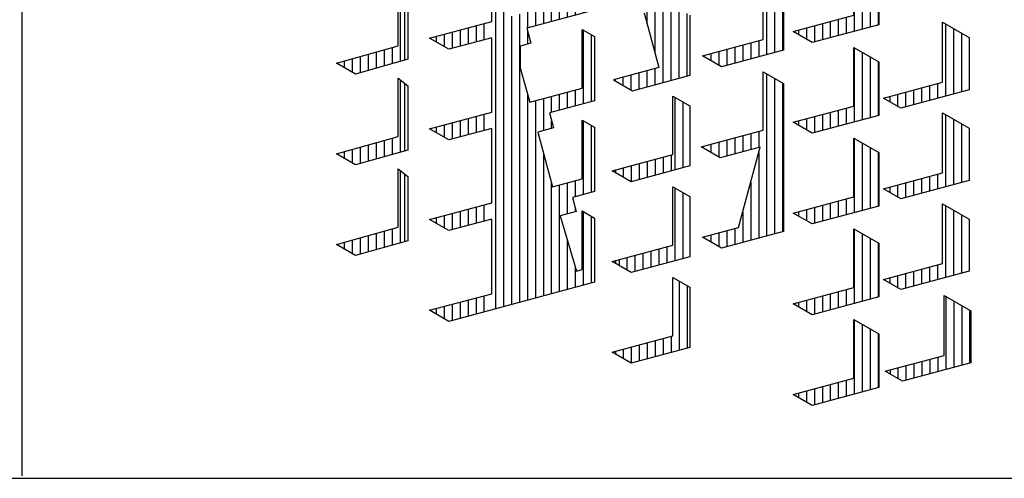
# Model space of a CAD drawing. Extents: x -257677 to 221252, y -185516 to 120782.
# Tile 78 of 171: x 43342 to 44130, y -132411 to -132043. Entities that reach past the tile are written whole.
import ezdxf

# ---------------------------------------------------------------- set-up
doc = ezdxf.new("R2010")
doc.units = 0
doc.header["$LTSCALE"] = 50
doc.layers.get('0').update_dxf_attribs({"linetype": 'CONTINUOUS'})
doc.layers.add('KADER', color=7, linetype='CONTINUOUS')

# ---------------------------------------------------------------- blocks, each defined once
blk = doc.blocks.new('KADERA0')
at = {"layer": 'KADER', "color": 4}
blk.add_line((25, 10), (1179, 10), dxfattribs=at)
blk = doc.blocks.new('BL40', base_point=(518.216, 78.448))
at = {"color": 7, "linetype": 'Continuous'}
for p, q in [((746.539, 264.121), (746.539, 267.213)), ((746.71, 267.073), (746.71, 264.169)), ((745.52, 263.832), (745.52, 264.528)), ((745.86, 263.929), (745.86, 264.623)), ((746.2, 264.025), (746.2, 264.719)), ((744.16, 263.842), (744.16, 264.146)), ((744.5, 263.645), (744.5, 264.242)), ((744.84, 263.64), (744.84, 264.337)), ((745.18, 263.736), (745.18, 264.433)), ((743.82, 264.038), (743.82, 264.051))]:
    blk.add_line(p, q, dxfattribs=at)
blk = doc.blocks.new('BL38', base_point=(518.216, 78.448))
at = {"color": 7, "linetype": 'Continuous'}
for p, q in [((746.539, 256.37), (746.539, 259.462)), ((746.71, 259.322), (746.71, 256.418)), ((746.2, 256.274), (746.2, 256.968)), ((744.5, 255.895), (744.5, 256.491)), ((744.84, 255.889), (744.84, 256.586)), ((745.18, 255.985), (745.18, 256.682)), ((745.52, 256.082), (745.52, 256.777)), ((745.86, 256.178), (745.86, 256.872)), ((743.82, 256.287), (743.82, 256.3)), ((744.16, 256.091), (744.16, 256.396))]:
    blk.add_line(p, q, dxfattribs=at)
blk = doc.blocks.new('BL31', base_point=(518.216, 78.448))
at = {"color": 7, "linetype": 'Continuous'}
for p, q in [((765.919, 268.581), (765.919, 265.41)), ((766.26, 268.385), (766.26, 265.501)), ((766.6, 268.189), (766.6, 265.592)), ((766.94, 267.993), (766.94, 265.683)), ((764.9, 265.824), (764.9, 265.136)), ((765.24, 265.915), (765.24, 265.227)), ((765.58, 266.006), (765.58, 265.318)), ((763.539, 265.459), (763.539, 265.261)), ((763.88, 265.55), (763.88, 265.065)), ((764.22, 265.642), (764.22, 264.954)), ((764.56, 265.733), (764.56, 265.045))]:
    blk.add_line(p, q, dxfattribs=at)
blk = doc.blocks.new('BL30', base_point=(518.216, 78.448))
at = {"color": 7, "linetype": 'Continuous'}
for p, q in [((765.919, 264.706), (765.919, 261.535)), ((766.26, 264.51), (766.26, 261.626)), ((766.6, 264.314), (766.6, 261.717)), ((766.94, 264.118), (766.94, 261.808)), ((765.24, 262.04), (765.24, 261.352)), ((765.58, 262.131), (765.58, 261.443)), ((763.539, 261.584), (763.539, 261.386)), ((763.88, 261.675), (763.88, 261.19)), ((764.22, 261.767), (764.22, 261.079)), ((764.56, 261.858), (764.56, 261.17)), ((764.9, 261.949), (764.9, 261.261))]:
    blk.add_line(p, q, dxfattribs=at)
blk = doc.blocks.new('BL29', base_point=(518.216, 78.448))
at = {"color": 7, "linetype": 'Continuous'}
for p, q in [((765.919, 260.831), (765.919, 257.659)), ((766.26, 260.635), (766.26, 257.75)), ((766.6, 260.439), (766.6, 257.841)), ((766.94, 260.242), (766.94, 257.932)), ((765.58, 258.256), (765.58, 257.568)), ((763.88, 257.8), (763.88, 257.314)), ((764.22, 257.891), (764.22, 257.203)), ((764.56, 257.982), (764.56, 257.295)), ((764.9, 258.073), (764.9, 257.386)), ((765.24, 258.164), (765.24, 257.477)), ((763.539, 257.709), (763.539, 257.511))]:
    blk.add_line(p, q, dxfattribs=at)
blk = doc.blocks.new('BL28', base_point=(518.216, 78.448))
at = {"color": 7, "linetype": 'Continuous'}
for p, q in [((765.919, 256.956), (765.919, 253.784)), ((766.26, 256.76), (766.26, 253.875)), ((766.6, 256.564), (766.6, 253.966)), ((766.94, 256.368), (766.94, 254.057)), ((764.22, 254.016), (764.22, 253.328)), ((764.56, 254.107), (764.56, 253.419)), ((764.9, 254.198), (764.9, 253.511)), ((765.24, 254.289), (765.24, 253.602)), ((765.58, 254.38), (765.58, 253.693)), ((763.539, 253.834), (763.539, 253.636)), ((763.88, 253.925), (763.88, 253.439))]:
    blk.add_line(p, q, dxfattribs=at)
blk = doc.blocks.new('BL27', base_point=(518.216, 78.448))
at = {"color": 7, "linetype": 'Continuous'}
for p, q in [((765.919, 253.081), (765.919, 249.909)), ((766.26, 252.885), (766.26, 250)), ((766.6, 252.689), (766.6, 250.091)), ((766.94, 252.493), (766.94, 250.182)), ((764.56, 250.232), (764.56, 249.544)), ((764.9, 250.323), (764.9, 249.636)), ((765.24, 250.414), (765.24, 249.727)), ((765.58, 250.505), (765.58, 249.818)), ((763.539, 249.959), (763.539, 249.761)), ((763.88, 250.05), (763.88, 249.564)), ((764.22, 250.141), (764.22, 249.453))]:
    blk.add_line(p, q, dxfattribs=at)
blk = doc.blocks.new('BL26', base_point=(518.216, 78.448))
at = {"color": 7, "linetype": 'Continuous'}
for p, q in [((769.83, 254.894), (769.83, 257.965)), ((770.169, 254.985), (770.169, 257.769)), ((770.51, 255.076), (770.51, 257.573)), ((768.81, 254.621), (768.81, 255.246)), ((769.15, 254.712), (769.15, 255.337)), ((769.49, 254.803), (769.49, 255.428)), ((767.45, 254.644), (767.45, 254.881)), ((767.789, 254.448), (767.789, 254.972)), ((768.13, 254.439), (768.13, 255.063)), ((768.47, 254.53), (768.47, 255.155))]:
    blk.add_line(p, q, dxfattribs=at)
blk = doc.blocks.new('BL25', base_point=(518.216, 78.448))
at = {"color": 7, "linetype": 'Continuous'}
for p, q in [((769.83, 258.769), (769.83, 261.84)), ((770.169, 258.86), (770.169, 261.644)), ((770.51, 258.951), (770.51, 261.448)), ((768.47, 258.405), (768.47, 259.03)), ((768.81, 258.496), (768.81, 259.121)), ((769.15, 258.587), (769.15, 259.212)), ((769.49, 258.678), (769.49, 259.303)), ((767.45, 258.519), (767.45, 258.756)), ((767.789, 258.323), (767.789, 258.847)), ((768.13, 258.314), (768.13, 258.938))]:
    blk.add_line(p, q, dxfattribs=at)
blk = doc.blocks.new('BL24', base_point=(518.216, 78.448))
at = {"color": 7, "linetype": 'Continuous'}
for p, q in [((769.83, 262.645), (769.83, 265.715)), ((770.169, 262.736), (770.169, 265.519)), ((770.51, 262.827), (770.51, 265.323)), ((768.13, 262.189), (768.13, 262.814)), ((768.47, 262.28), (768.47, 262.905)), ((768.81, 262.371), (768.81, 262.996)), ((769.15, 262.462), (769.15, 263.087)), ((769.49, 262.553), (769.49, 263.178)), ((767.45, 262.395), (767.45, 262.632)), ((767.789, 262.199), (767.789, 262.723))]:
    blk.add_line(p, q, dxfattribs=at)
blk = doc.blocks.new('BL19', base_point=(518.216, 78.448))
at = {"color": 7, "linetype": 'Continuous'}
for p, q in [((769.83, 254.089), (769.83, 250.956)), ((770.169, 253.893), (770.169, 251.048)), ((770.51, 253.697), (770.51, 251.139)), ((770.85, 253.501), (770.85, 251.23)), ((769.49, 251.49), (769.49, 250.865)), ((767.789, 251.035), (767.789, 250.572)), ((768.13, 251.126), (768.13, 250.501)), ((768.47, 251.217), (768.47, 250.592)), ((768.81, 251.308), (768.81, 250.683)), ((769.15, 251.399), (769.15, 250.774)), ((767.45, 250.944), (767.45, 250.769))]:
    blk.add_line(p, q, dxfattribs=at)
blk = doc.blocks.new('BL16', base_point=(443.087, 112.22))
at = {"color": 7, "linetype": 'Continuous'}
for p, q in [((679.231, 299.959), (679.231, 303.104)), ((679.571, 300.05), (679.571, 302.908)), ((675.491, 287.331), (675.491, 301.978)), ((677.871, 299.594), (677.871, 300.282)), ((678.211, 299.685), (678.211, 300.373)), ((678.551, 299.777), (678.551, 300.464)), ((678.891, 299.868), (678.891, 300.555)), ((675.831, 287.423), (675.831, 300.06)), ((676.17, 287.514), (676.17, 299.827)), ((676.511, 287.605), (676.511, 299.918)), ((676.851, 299.321), (676.851, 300.009)), ((677.191, 299.412), (677.191, 300.1)), ((677.531, 299.503), (677.531, 300.191)), ((674.641, 299.417), (674.641, 298.729)), ((674.981, 299.508), (674.981, 298.82)), ((672.941, 298.961), (672.941, 298.724)), ((673.281, 299.053), (673.281, 298.528)), ((673.621, 299.144), (673.621, 298.456)), ((673.961, 299.235), (673.961, 298.547)), ((674.301, 299.326), (674.301, 298.638)), ((676.851, 298.634), (676.851, 299.153)), ((679.231, 296.084), (679.231, 299.229)), ((679.571, 296.175), (679.571, 299.033)), ((676.851, 287.696), (676.851, 296.474)), ((678.211, 295.811), (678.211, 296.498)), ((678.551, 295.902), (678.551, 296.589)), ((678.891, 295.993), (678.891, 296.68)), ((677.191, 287.787), (677.191, 296.225)), ((677.531, 294.941), (677.531, 296.316)), ((677.871, 295.72), (677.871, 296.407)), ((674.981, 295.633), (674.981, 294.945)), ((673.281, 295.177), (673.281, 294.653)), ((673.621, 295.268), (673.621, 294.581)), ((673.961, 295.359), (673.961, 294.672)), ((674.301, 295.451), (674.301, 294.763)), ((674.641, 295.542), (674.641, 294.854)), ((677.871, 295.032), (677.871, 295.346)), ((679.231, 292.208), (679.231, 295.354)), ((672.941, 295.086), (672.941, 294.849)), ((679.571, 292.299), (679.571, 295.158)), ((677.531, 287.878), (677.531, 293.958)), ((677.871, 287.969), (677.871, 292.688)), ((678.551, 291.385), (678.551, 292.714)), ((678.891, 292.116), (678.891, 292.805)), ((678.211, 288.06), (678.211, 292.623)), ((673.621, 291.393), (673.621, 290.706)), ((673.961, 291.484), (673.961, 290.797)), ((674.301, 291.576), (674.301, 290.888)), ((674.641, 291.667), (674.641, 290.979)), ((674.981, 291.758), (674.981, 291.07)), ((678.891, 291.477), (678.891, 291.604)), ((679.231, 288.334), (679.231, 291.479)), ((672.941, 291.211), (672.941, 290.974)), ((673.281, 291.302), (673.281, 290.778)), ((679.571, 288.425), (679.571, 291.282)), ((678.551, 288.151), (678.551, 290.234)), ((678.891, 288.242), (678.891, 289.07)), ((673.961, 287.609), (673.961, 286.922)), ((674.301, 287.7), (674.301, 287.013)), ((674.641, 287.791), (674.641, 287.104)), ((674.981, 287.882), (674.981, 287.195)), ((672.941, 287.336), (672.941, 287.099)), ((673.281, 287.427), (673.281, 286.902)), ((673.621, 287.518), (673.621, 286.83))]:
    blk.add_line(p, q, dxfattribs=at)
blk = doc.blocks.new('BL8', base_point=(129, 190))
at = {"color": 7, "linetype": 'Continuous'}
for p, q in [((369.054, 367.161), (369.054, 370.267)), ((369.394, 367.252), (369.394, 370.071)), ((368.034, 366.887), (368.034, 367.575)), ((368.374, 366.978), (368.374, 367.666)), ((368.714, 367.07), (368.714, 367.757)), ((366.504, 367.165), (366.504, 367.045)), ((366.674, 366.947), (366.674, 367.211)), ((367.014, 366.75), (367.014, 367.302)), ((367.354, 366.705), (367.354, 367.393)), ((367.694, 366.796), (367.694, 367.484))]:
    blk.add_line(p, q, dxfattribs=at)
blk = doc.blocks.new('BL7', base_point=(129, 190))
at = {"color": 7, "linetype": 'Continuous'}
for p, q in [((369.054, 371.036), (369.054, 374.143)), ((369.394, 371.127), (369.394, 373.946)), ((367.524, 371.314), (367.524, 370.626)), ((367.864, 371.405), (367.864, 370.717)), ((368.203, 371.496), (368.203, 370.808)), ((368.544, 371.587), (368.544, 370.9)), ((368.884, 371.678), (368.884, 370.991)), ((366.504, 371.041), (366.504, 370.92)), ((366.844, 371.132), (366.844, 370.724)), ((367.184, 371.223), (367.184, 370.535))]:
    blk.add_line(p, q, dxfattribs=at)
blk = doc.blocks.new('BL5', base_point=(366.636, 135.725))
at = {"color": 7, "linetype": 'Continuous'}
for p, q in [((616.719, 351.138), (616.719, 353.637)), ((617.06, 351.229), (617.06, 353.728)), ((617.4, 351.32), (617.4, 353.819)), ((617.74, 351.411), (617.74, 353.911)), ((618.08, 351.502), (618.08, 354.002)), ((615.7, 350.864), (615.7, 353.364)), ((616.04, 350.955), (616.04, 353.455)), ((616.38, 351.046), (616.38, 353.546)), ((613.49, 352.772), (613.49, 350.272)), ((613.83, 352.863), (613.83, 350.363)), ((614.17, 352.954), (614.17, 350.454)), ((612.13, 352.408), (612.13, 349.908)), ((612.469, 352.499), (612.469, 349.999)), ((612.81, 352.59), (612.81, 350.09)), ((613.15, 352.681), (613.15, 350.181)), ((610.43, 351.952), (610.43, 349.452)), ((611.79, 352.317), (611.79, 349.817)), ((609.07, 351.588), (609.07, 349.088)), ((609.41, 351.679), (609.41, 349.179)), ((609.75, 351.77), (609.75, 349.27)), ((610.089, 351.861), (610.089, 349.361)), ((611.45, 351.663), (611.45, 341.975)), ((608.05, 351.315), (608.05, 348.815)), ((608.39, 351.406), (608.39, 348.906)), ((608.73, 351.497), (608.73, 348.997)), ((619.1, 349.64), (619.1, 351.088)), ((619.27, 351.133), (619.27, 349.545)), ((605.839, 348.222), (605.839, 350.722)), ((606.18, 348.313), (606.18, 350.813)), ((606.52, 348.404), (606.52, 350.905)), ((615.7, 346.989), (615.7, 350.822)), ((617.74, 347.536), (617.74, 350.723)), ((618.08, 347.627), (618.08, 350.814)), ((618.42, 350.023), (618.42, 350.906)), ((618.76, 349.832), (618.76, 350.997)), ((604.14, 347.767), (604.14, 350.267)), ((604.48, 347.858), (604.48, 350.358)), ((604.82, 347.949), (604.82, 350.449)), ((605.16, 348.04), (605.16, 350.54)), ((605.5, 348.131), (605.5, 350.631)), ((607.709, 350.661), (607.709, 326.522)), ((616.04, 347.08), (616.04, 350.625)), ((616.38, 347.171), (616.38, 350.429)), ((616.719, 347.262), (616.719, 350.45)), ((617.06, 347.353), (617.06, 350.541)), ((617.4, 347.445), (617.4, 350.632)), ((614.51, 349.858), (614.51, 349.011)), ((614.85, 349.949), (614.85, 348.815)), ((615.19, 350.04), (615.19, 348.618)), ((601.08, 346.947), (601.08, 349.447)), ((601.42, 347.038), (601.42, 349.538)), ((601.76, 347.129), (601.76, 349.629)), ((602.1, 347.22), (602.1, 349.72)), ((602.44, 347.311), (602.44, 349.811)), ((603.459, 331.396), (603.459, 349.522)), ((603.8, 331.458), (603.8, 349.613)), ((611.79, 349.813), (611.79, 345.941)), ((612.13, 349.617), (612.13, 346.032)), ((612.469, 349.42), (612.469, 346.123)), ((613.15, 349.493), (613.15, 346.306)), ((613.49, 349.585), (613.49, 346.397)), ((613.83, 349.676), (613.83, 346.488)), ((614.17, 349.767), (614.17, 346.579)), ((600.4, 346.765), (600.4, 349.265)), ((600.74, 346.856), (600.74, 349.356)), ((612.81, 349.402), (612.81, 346.214)), ((600.06, 342.808), (600.06, 348.611)), ((608.05, 348.656), (608.05, 344.939)), ((609.75, 348.582), (609.75, 345.394)), ((610.089, 348.673), (610.089, 345.485)), ((610.43, 348.764), (610.43, 345.576)), ((610.77, 348.856), (610.77, 347.904)), ((611.11, 348.947), (611.11, 347.708)), ((599.38, 345.19), (599.38, 348.429)), ((599.719, 344.299), (599.719, 348.52)), ((608.39, 348.459), (608.39, 345.03)), ((608.73, 348.309), (608.73, 345.121)), ((609.07, 348.4), (609.07, 345.212)), ((609.41, 348.491), (609.41, 345.303)), ((606.86, 346.896), (606.86, 347.808)), ((607.2, 346.7), (607.2, 347.899)), ((604.14, 343.892), (604.14, 347.596)), ((604.48, 343.983), (604.48, 347.399)), ((605.16, 344.165), (605.16, 347.352)), ((605.5, 344.256), (605.5, 347.443)), ((605.839, 344.347), (605.839, 347.535)), ((606.18, 344.438), (606.18, 347.626)), ((606.52, 344.529), (606.52, 347.717)), ((604.82, 344.074), (604.82, 347.261)), ((615.7, 343.114), (615.7, 346.947)), ((618.08, 343.752), (618.08, 346.939)), ((618.42, 346.148), (618.42, 347.03)), ((618.76, 345.956), (618.76, 347.121)), ((619.1, 345.765), (619.1, 347.213)), ((619.27, 347.258), (619.27, 345.669)), ((600.4, 342.889), (600.4, 346.489)), ((602.1, 343.345), (602.1, 346.533)), ((602.44, 343.436), (602.44, 346.624)), ((602.78, 345.883), (602.78, 346.715)), ((603.12, 345.686), (603.12, 346.806)), ((616.04, 343.205), (616.04, 346.75)), ((616.38, 343.296), (616.38, 346.554)), ((616.719, 343.387), (616.719, 346.575)), ((617.06, 343.478), (617.06, 346.666)), ((617.4, 343.569), (617.4, 346.757)), ((617.74, 343.661), (617.74, 346.848)), ((600.74, 342.981), (600.74, 346.293)), ((601.08, 343.072), (601.08, 346.259)), ((601.42, 343.163), (601.42, 346.35)), ((601.76, 343.254), (601.76, 346.442)), ((614.85, 346.074), (614.85, 344.939)), ((615.19, 346.165), (615.19, 344.743)), ((598.7, 345.374), (598.7, 345.622)), ((599.04, 345.282), (599.04, 345.713)), ((611.79, 345.938), (611.79, 342.554)), ((612.13, 345.742), (612.13, 342.463)), ((613.49, 345.709), (613.49, 342.522)), ((613.83, 345.8), (613.83, 342.613)), ((614.17, 345.891), (614.17, 342.704)), ((614.51, 345.983), (614.51, 345.136)), ((598.36, 345.466), (598.36, 345.531)), ((612.469, 345.546), (612.469, 342.372)), ((612.81, 345.527), (612.81, 342.34)), ((613.15, 345.618), (613.15, 342.431)), ((610.089, 344.798), (610.089, 341.61)), ((610.43, 344.889), (610.43, 341.701)), ((610.77, 344.98), (610.77, 344.029)), ((611.11, 345.071), (611.11, 343.833)), ((608.05, 344.78), (608.05, 341.064)), ((608.39, 344.583), (608.39, 341.155)), ((608.73, 344.434), (608.73, 341.246)), ((609.07, 344.525), (609.07, 341.337)), ((609.41, 344.616), (609.41, 341.428)), ((609.75, 344.707), (609.75, 341.519)), ((607.2, 342.824), (607.2, 344.024)), ((604.14, 340.017), (604.14, 343.721)), ((604.48, 340.108), (604.48, 343.524)), ((605.5, 340.381), (605.5, 343.568)), ((605.839, 340.472), (605.839, 343.66)), ((606.18, 340.563), (606.18, 343.751)), ((606.52, 340.654), (606.52, 343.842)), ((606.86, 343.021), (606.86, 343.933)), ((604.82, 340.199), (604.82, 343.386)), ((605.16, 340.29), (605.16, 343.477)), ((618.42, 339.28), (618.42, 343.155)), ((618.76, 339.371), (618.76, 343.246)), ((619.1, 339.462), (619.1, 343.338)), ((619.27, 343.383), (619.27, 339.508)), ((602.44, 339.561), (602.44, 342.749)), ((602.78, 342.008), (602.78, 342.84)), ((603.12, 341.811), (603.12, 342.931)), ((615.7, 341.506), (615.7, 343.071)), ((616.04, 341.415), (616.04, 342.875)), ((616.38, 341.324), (616.38, 342.679)), ((616.719, 341.233), (616.719, 342.7)), ((617.06, 341.142), (617.06, 342.791)), ((617.4, 341.051), (617.4, 342.882)), ((617.74, 340.96), (617.74, 342.973)), ((618.08, 340.868), (618.08, 343.064)), ((601.08, 339.199), (601.08, 342.385)), ((601.42, 339.29), (601.42, 342.476)), ((601.76, 339.38), (601.76, 342.567)), ((602.1, 339.471), (602.1, 342.658)), ((615.19, 342.29), (615.19, 338.415)), ((613.83, 341.925), (613.83, 341.273)), ((614.17, 342.016), (614.17, 341.329)), ((614.51, 342.108), (614.51, 338.233)), ((614.85, 342.199), (614.85, 338.324)), ((600.74, 340.27), (600.74, 341.605)), ((612.81, 341.652), (612.81, 341.547)), ((613.15, 341.743), (613.15, 341.456)), ((613.49, 341.834), (613.49, 341.364)), ((610.43, 341.014), (610.43, 338.981)), ((610.77, 341.105), (610.77, 340.259)), ((608.05, 340.905), (608.05, 330.092)), ((608.39, 340.708), (608.39, 331.361)), ((609.07, 340.65), (609.07, 333.898)), ((609.41, 340.741), (609.41, 335.166)), ((609.75, 340.832), (609.75, 336.269)), ((610.089, 340.923), (610.089, 336.36)), ((608.73, 340.559), (608.73, 332.12)), ((604.14, 336.141), (604.14, 339.846)), ((605.839, 336.596), (605.839, 339.784)), ((606.18, 336.687), (606.18, 339.875)), ((606.52, 336.778), (606.52, 339.966)), ((606.86, 339.146), (606.86, 340.057)), ((607.2, 338.949), (607.2, 340.149)), ((610.77, 340.153), (610.77, 337.23)), ((611.11, 339.957), (611.11, 337.321)), ((617.74, 339.098), (617.74, 339.785)), ((618.08, 339.189), (618.08, 339.876)), ((604.48, 336.232), (604.48, 339.649)), ((604.82, 336.323), (604.82, 339.511)), ((605.16, 336.414), (605.16, 339.602)), ((605.5, 336.505), (605.5, 339.693)), ((616.04, 339), (616.04, 339.33)), ((616.38, 338.804), (616.38, 339.421)), ((616.719, 338.824), (616.719, 339.512)), ((617.06, 338.915), (617.06, 339.603)), ((617.4, 339.007), (617.4, 339.694)), ((602.78, 338.207), (602.78, 338.964)), ((603.12, 338.03), (603.12, 339.056)), ((615.7, 339.196), (615.7, 339.239)), ((602.1, 335.666), (602.1, 338.782)), ((602.44, 335.686), (602.44, 338.873)), ((613.15, 338.555), (613.15, 337.868)), ((613.49, 338.646), (613.49, 337.959)), ((613.83, 338.737), (613.83, 338.05)), ((614.17, 338.829), (614.17, 338.141)), ((611.79, 338.19), (611.79, 338.188)), ((612.13, 338.282), (612.13, 337.991)), ((612.469, 338.373), (612.469, 337.795)), ((612.81, 338.464), (612.81, 337.777)), ((601.42, 337.762), (601.42, 337.913)), ((601.76, 336.714), (601.76, 338.004)), ((610.43, 337.827), (610.43, 336.451)), ((604.14, 332.266), (604.14, 335.97)), ((606.18, 332.812), (606.18, 336)), ((606.52, 332.903), (606.52, 336.091)), ((606.86, 335.271), (606.86, 336.182)), ((607.2, 335.074), (607.2, 336.273)), ((610.77, 336.279), (610.77, 333.355)), ((611.11, 336.082), (611.11, 333.446)), ((604.48, 332.357), (604.48, 335.774)), ((604.82, 332.448), (604.82, 335.636)), ((605.16, 332.539), (605.16, 335.727)), ((605.5, 332.63), (605.5, 335.818)), ((605.839, 332.721), (605.839, 335.909)), ((602.95, 335.135), (602.95, 334.63)), ((602.61, 334.356), (602.61, 333.775)), ((602.95, 334.447), (602.95, 331.26)), ((610.089, 333.86), (610.089, 333.173)), ((610.43, 333.952), (610.43, 333.264)), ((609.07, 333.587), (609.07, 332.211)), ((609.41, 333.678), (609.41, 332.966)), ((609.75, 333.769), (609.75, 333.081)), ((606.52, 332.217), (606.52, 331.591)), ((606.86, 331.395), (606.86, 332.307)), ((607.2, 331.199), (607.2, 332.398)), ((610.77, 332.403), (610.77, 329.48)), ((611.11, 332.207), (611.11, 329.571)), ((602.27, 331.765), (602.27, 331.078)), ((602.61, 331.856), (602.61, 331.169)), ((604.14, 328.391), (604.14, 331.993)), ((604.48, 328.482), (604.48, 331.797)), ((604.82, 328.573), (604.82, 331.761)), ((605.16, 328.664), (605.16, 331.852)), ((605.5, 328.755), (605.5, 331.943)), ((605.839, 328.846), (605.839, 332.034)), ((606.18, 328.937), (606.18, 332.125)), ((600.91, 331.401), (600.91, 330.796)), ((601.25, 331.492), (601.25, 330.804)), ((601.589, 331.583), (601.589, 330.895)), ((601.93, 331.674), (601.93, 330.986)), ((600.23, 331.219), (600.23, 331.188)), ((600.57, 331.31), (600.57, 330.992)), ((603.459, 330.602), (603.459, 330.709)), ((603.8, 329.333), (603.8, 330.8)), ((610.43, 330.076), (610.43, 329.389)), ((609.07, 329.712), (609.07, 329.024)), ((609.41, 329.803), (609.41, 329.115)), ((609.75, 329.894), (609.75, 329.206)), ((610.089, 329.985), (610.089, 329.298)), ((608.05, 329.439), (608.05, 328.063)), ((608.39, 329.53), (608.39, 328.842)), ((608.73, 329.621), (608.73, 328.933)), ((606.86, 320.682), (606.86, 328.432)), ((607.2, 324.68), (607.2, 328.523)), ((605.16, 324.101), (605.16, 327.977)), ((605.5, 324.192), (605.5, 328.068)), ((605.839, 323.844), (605.839, 328.159)), ((606.18, 320.5), (606.18, 328.25)), ((606.52, 320.591), (606.52, 328.341)), ((604.82, 327.651), (604.82, 327.885)), ((604.82, 325.526), (604.82, 327.198)), ((604.48, 326.795), (604.48, 327.107)), ((604.48, 324.25), (604.48, 324.607)), ((604.82, 324.054), (604.82, 324.698)), ((604.14, 324.447), (604.14, 324.516)), ((605.5, 322.988), (605.5, 323.505)), ((605.839, 321.719), (605.839, 323.596)), ((607.2, 320.773), (607.2, 323.448)), ((604.82, 320.179), (604.82, 320.823)), ((605.16, 320.226), (605.16, 320.914)), ((605.5, 320.317), (605.5, 321.005)), ((605.839, 320.409), (605.839, 321.096)), ((604.14, 320.572), (604.14, 320.641)), ((604.48, 320.375), (604.48, 320.732))]:
    blk.add_line(p, q, dxfattribs=at)
blk = doc.blocks.new('BL4', base_point=(129, 190))
at = {"color": 7, "linetype": 'Continuous'}
for p, q in [((372.964, 379.028), (372.964, 375.959)), ((373.304, 378.833), (373.304, 376.05)), ((373.644, 378.639), (373.644, 376.141)), ((371.944, 376.373), (371.944, 375.686)), ((372.284, 376.465), (372.284, 375.777)), ((372.624, 376.556), (372.624, 375.868)), ((370.244, 375.918), (370.244, 375.903)), ((370.583, 376.009), (370.583, 375.706)), ((370.924, 376.1), (370.924, 375.51)), ((371.264, 376.191), (371.264, 375.504)), ((371.604, 376.282), (371.604, 375.595))]:
    blk.add_line(p, q, dxfattribs=at)
blk = doc.blocks.new('BL3', base_point=(129, 190))
at = {"color": 7, "linetype": 'Continuous'}
for p, q in [((372.964, 375.151), (372.964, 368.208)), ((373.304, 374.955), (373.304, 368.299)), ((373.644, 374.759), (373.644, 368.39)), ((372.284, 372.589), (372.284, 371.902)), ((372.624, 372.68), (372.624, 371.993)), ((370.583, 372.134), (370.583, 371.78)), ((370.924, 372.225), (370.924, 371.583)), ((371.264, 372.316), (371.264, 371.628)), ((371.604, 372.407), (371.604, 371.719)), ((371.944, 372.498), (371.944, 371.81)), ((370.244, 372.043), (370.244, 371.976)), ((372.624, 371.785), (372.624, 368.117)), ((372.284, 370.517), (372.284, 368.026)), ((371.944, 369.248), (371.944, 367.935)), ((370.924, 368.349), (370.924, 367.759)), ((371.264, 368.44), (371.264, 367.753)), ((371.604, 368.531), (371.604, 367.844)), ((370.244, 368.167), (370.244, 368.152)), ((370.583, 368.258), (370.583, 367.955))]:
    blk.add_line(p, q, dxfattribs=at)
blk = doc.blocks.new('BL2', base_point=(366.636, 135.725))
at = {"color": 7, "linetype": 'Continuous'}
for p, q in [((606.86, 312.019), (606.86, 309.056)), ((607.2, 311.823), (607.2, 309.147)), ((605.839, 309.471), (605.839, 308.783)), ((606.18, 309.562), (606.18, 308.874)), ((606.52, 309.653), (606.52, 308.965)), ((604.48, 309.106), (604.48, 308.699)), ((604.82, 309.197), (604.82, 308.51)), ((605.16, 309.289), (605.16, 308.601)), ((605.5, 309.38), (605.5, 308.692)), ((604.14, 309.015), (604.14, 308.895))]:
    blk.add_line(p, q, dxfattribs=at)
blk = doc.blocks.new('SNARF')
at = {"color": 1, "linetype": 'Continuous'}
for p, q in [((-10230.3, 728), (-10230.3, 821.7)), ((-10060.5, 747.7), (-10174.3, 717.2)), ((-9986.4, 741.8), (-9962.9, 654.3)), ((-10329.9, 701.3), (-10230.3, 728)), ((-9912.9, 641.9), (-9912.9, 738.2)), ((-10174.3, 717.2), (-10167.9, 693.2)), ((-10085.4, 715.3), (-10065.7, 703.9)), ((-10085.4, 621.5), (-10085.4, 715.3)), ((-10299.4, 683.7), (-10329.9, 701.3)), ((-10230.3, 702.2), (-10299.4, 683.7)), ((-10230.3, 582.7), (-10230.3, 702.2)), ((-10065.7, 703.9), (-10065.7, 601)), ((-10167.9, 693.2), (-10185, 688.6)), ((-10185, 688.6), (-10185, 653.7)), ((-10185, 653.7), (-10169.4, 599)), ((-9962.9, 654.3), (-10035.6, 634.9)), ((-10376.8, 518.7), (-10376.8, 634.7)), ((-10035.6, 634.9), (-10005.1, 617.2)), ((-10005.1, 617.2), (-9912.9, 641.9)), ((-10370.4, 629.4), (-10370.4, 520.5)), ((-10169.4, 599), (-10085.4, 621.5)), ((-10065.7, 601), (-10138, 581.7)), ((-10329.9, 556), (-10230.3, 582.7)), ((-10138, 581.7), (-10131.6, 557.6)), ((-10085.4, 569.9), (-10065.7, 558.6)), ((-10085.4, 476.2), (-10085.4, 569.9)), ((-10299.4, 538.4), (-10329.9, 556)), ((-10230.3, 556.9), (-10299.4, 538.4)), ((-10230.3, 437.4), (-10230.3, 556.9)), ((-10131.6, 557.6), (-10156.5, 550.9)), ((-10065.7, 558.6), (-10065.7, 455.7)), ((-10402.2, 511.5), (-10402.2, 537.6)), ((-10389.5, 515.1), (-10389.5, 541.1)), ((-10156.5, 550.9), (-10133, 463.4)), ((-10453.2, 500.9), (-10453.2, 523.2)), ((-10440.5, 500.7), (-10440.5, 526.8)), ((-10427.7, 504.3), (-10427.7, 530.4)), ((-10415, 507.9), (-10415, 534)), ((-10478.7, 515.6), (-10478.7, 516.1)), ((-10466, 508.2), (-10466, 519.7)), ((-10133, 463.4), (-10085.4, 476.2)), ((-10065.7, 455.7), (-10101.2, 446.1)), ((-10101.2, 446.1), (-10095, 423.8)), ((-10329.9, 410.7), (-10230.3, 437.4)), ((-10299.4, 393.1), (-10329.9, 410.7)), ((-10230.3, 411.6), (-10299.4, 393.1)), ((-10230.3, 292), (-10230.3, 411.6)), ((-10095, 423.8), (-10120.7, 416.9)), ((-10120.7, 416.9), (-10094.8, 328.1)), ((-10085.4, 424.6), (-10065.7, 413.2)), ((-10085.4, 330.9), (-10085.4, 424.6)), ((-10065.7, 413.2), (-10065.7, 310.4)), ((-10094.8, 328.1), (-10085.4, 330.9)), ((-10065.7, 310.4), (-10299.4, 247.7)), ((-10329.9, 265.4), (-10230.3, 292)), ((-10299.4, 247.7), (-10329.9, 265.4))]:
    blk.add_line(p, q, dxfattribs=at)
for points in [[(-9748, 711.9), (-9650.7, 738), (-9650.7, 831.7), (-9610.8, 808.7), (-9610.8, 722.9), (-9717.6, 694.3), (-9748, 711.9)], [(-9892.9, 673.1), (-9795.6, 699.2), (-9795.6, 792.9), (-9763.4, 774.5), (-9763.4, 682), (-9862.5, 655.5), (-9892.9, 673.1)], [(-10479.3, 661.3), (-10380.2, 689.1), (-10380.2, 782.8), (-10364.8, 770.1), (-10364.8, 667.5), (-10448.8, 643.7), (-10479.3, 661.3)], [(-9603.1, 605.4), (-9508.6, 630.8), (-9508.6, 726.8), (-9466, 702.3), (-9466, 618.7), (-9575.4, 589.4), (-9603.1, 605.4)], [(-9748, 566.6), (-9650.7, 592.7), (-9650.7, 686.4), (-9610.8, 663.4), (-9610.8, 577.6), (-9717.6, 549), (-9748, 566.6)], [(-9895.2, 527.1), (-9795.6, 553.8), (-9795.6, 647.6), (-9763.1, 628.8), (-9763.1, 391.4), (-9862.5, 364.8), (-9892.9, 382.4), (-9835.3, 397.8), (-9800.8, 526.7), (-9864.7, 509.5), (-9895.2, 527.1)], [(-10479.3, 516), (-10380.2, 543.8), (-10380.2, 637.5), (-10364.8, 624.8), (-10364.8, 522.1), (-10448.8, 498.3), (-10479.3, 516)], [(-10037.8, 488.9), (-9940.5, 515), (-9940.5, 608.7), (-9913, 592.9), (-9913, 496.6), (-10007.3, 471.3), (-10037.8, 488.9)], [(-9603.1, 460.1), (-9508.6, 485.4), (-9508.6, 581.5), (-9466, 557), (-9466, 473.4), (-9575.4, 444.1), (-9603.1, 460.1)], [(-9748, 421.2), (-9650.7, 447.3), (-9650.7, 541.1), (-9610.8, 518.1), (-9610.8, 432.2), (-9717.6, 403.7), (-9748, 421.2)], [(-10479.3, 370.6), (-10380.2, 398.4), (-10380.2, 492.2), (-10364.8, 479.5), (-10364.8, 376.8), (-10448.8, 353), (-10479.3, 370.6)], [(-10037.8, 343.6), (-9940.5, 369.7), (-9940.5, 463.4), (-9913, 447.6), (-9913, 351.2), (-10007.3, 326), (-10037.8, 343.6)], [(-9603.1, 314.7), (-9508.6, 340.1), (-9508.6, 436.2), (-9466, 411.6), (-9466, 328.1), (-9575.4, 298.8), (-9603.1, 314.7)], [(-9748, 275.9), (-9650.7, 302), (-9650.7, 395.8), (-9610.8, 372.8), (-9610.8, 286.9), (-9717.5, 258.3), (-9748, 275.9)], [(-10037.8, 198.3), (-9940.5, 224.4), (-9940.5, 318.1), (-9913, 302.3), (-9913, 205.9), (-10007.3, 180.7), (-10037.8, 198.3)], [(-9600.4, 167.9), (-9505.8, 193.2), (-9505.8, 289.3), (-9463.2, 264.7), (-9463.2, 181.2), (-9572.7, 151.8), (-9600.4, 167.9)], [(-9748, 130.6), (-9650.7, 156.7), (-9650.7, 250.5), (-9610.8, 227.5), (-9610.8, 141.6), (-9717.5, 113), (-9748, 130.6)]]:
    blk.add_lwpolyline(points, dxfattribs=at)
at = {"color": 1, "xscale": 37.5, "yscale": 37.5, "zscale": 37.5}
for name in ['BL5', 'BL16', 'BL31', 'BL4', 'BL40', 'BL24', 'BL30', 'BL3', 'BL7', 'BL25', 'BL29', 'BL38', 'BL8', 'BL26', 'BL28', 'BL2', 'BL19', 'BL27']:
    blk.add_blockref(name, (-18938.9, -6298.7), dxfattribs=at)

msp = doc.modelspace()

# ---------------------------------------------------------------- linework, layer by layer
at = {"layer": 'KADER', "color": 4}
msp.add_line((43344.06741, -132408.75948), (43344.06741, -128658.75948), dxfattribs=at)

# ---------------------------------------------------------------- block references
at = {"layer": 'KADER', "color": 2, "linetype": 'Continuous', "xscale": 50, "yscale": 50, "zscale": 50}
msp.add_blockref('KADERA0', (-7354.00796, -132910.66888), dxfattribs=at)
at = {"layer": 'KADER', "linetype": 'Continuous', "xscale": 0.5, "yscale": 0.5, "zscale": 0.5}
msp.add_blockref('SNARF', (48835.24993, -132408.75948), dxfattribs=at)

doc.saveas('drawing.dxf')
